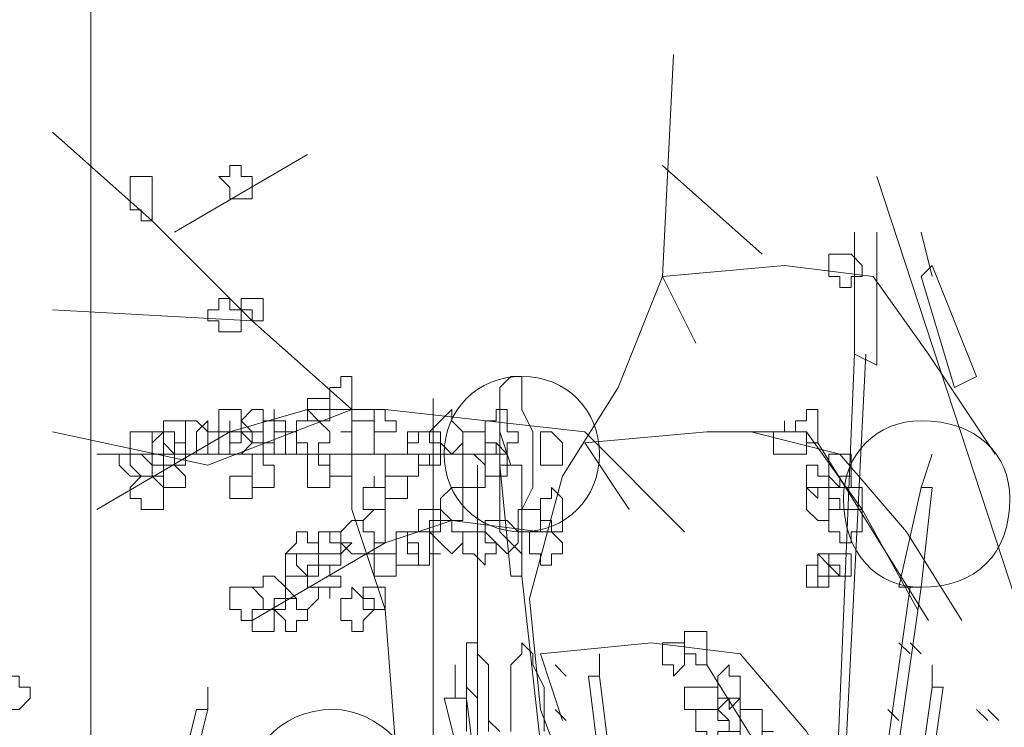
# Model space of a CAD drawing. Header units: millimetres. Extents: x 16698 to 93787, y -21104 to 39413.
# Tile 78 of 256: x 23669 to 23683, y 9762 to 9772. Entities that reach past the tile are written whole.
import ezdxf

# ---------------------------------------------------------------- set-up
doc = ezdxf.new("R2010")
doc.units = ezdxf.units.MM
doc.layers.add('_MODUS - zielen', color=66, linetype='Continuous', lineweight=9)
doc.layers.add('Hatch', color=4, linetype='Continuous', lineweight=5)

msp = doc.modelspace()

# ---------------------------------------------------------------- hatches: boundary and pattern name
at = {"layer": 'Hatch', "ltscale": 2, "true_color": 0xc7c7c7}
h = msp.add_hatch(dxfattribs=at)
h.set_pattern_fill('GRATE', color=9, scale=7, angle=90)
h.paths.add_polyline_path([(23182.90184, 9824.23322), (23670.94642, 9824.23322), (23670.94642, 9747.23322), (23182.90184, 9747.23322)])

# ---------------------------------------------------------------- linework, layer by layer
at = {"layer": '_MODUS - zielen', "transparency": 33554687}
for points in [[(23677.6637, 9758.42966), (23676.34, 9761.90439), (23676.17453, 9763.55903), (23676.67092, 9765.37913), (23677.49824, 9766.70283), (23678.16009, 9768.35747), (23678.32556, 9771.66674)], [(23674.18897, 9758.92605), (23674.18897, 9761.24254), (23674.02351, 9763.39357), (23673.52712, 9764.88274), (23673.52712, 9766.37191), (23672.03795, 9767.69562), (23670.54877, 9769.18479), (23669.0596, 9770.50849)], [(23672.86526, 9770.17757), (23670.8797, 9769.01932), (23670.8797, 9769.01932)], [(23679.64927, 9768.6884), (23678.16009, 9770.0121), (23678.16009, 9770.0121)], [(23681.35739, 9769.84664), (23688.63778, 9747.67454), (23688.63778, 9747.67454)], [(23681.35739, 9769.84664), (23688.63778, 9747.67454), (23688.63778, 9747.67454)], [(23681.02646, 9769.01932), (23681.02646, 9767.19922), (23681.02646, 9767.19922)], [(23681.35739, 9769.01932), (23681.35739, 9767.03376), (23681.02646, 9767.19922)], [(23682.01924, 9769.01932), (23682.1847, 9768.35747), (23682.1847, 9768.35747)], [(23678.65648, 9767.36469), (23678.16009, 9768.35747), (23679.98019, 9768.52293), (23681.3039, 9768.35747), (23682.13122, 9767.19922), (23683.124, 9765.71005)], [(23682.01924, 9768.35747), (23682.1847, 9768.52293), (23682.84656, 9766.8683), (23682.51563, 9766.70283)], [(23682.01924, 9768.35747), (23682.51563, 9766.70283), (23682.51563, 9766.70283)], [(23673.52712, 9766.37191), (23672.03795, 9767.69562), (23669.0596, 9767.86108)], [(23681.19192, 9767.19922), (23680.19914, 9747.50907), (23681.02646, 9767.19922)], [(23674.73885, 9766.53737), (23674.73885, 9747.50907), (23674.73885, 9747.50907)], [(23673.52712, 9766.37191), (23671.37609, 9765.54459), (23669.0596, 9766.04098)], [(23678.49102, 9764.55181), (23677.00185, 9766.04098), (23674.02351, 9766.37191), (23672.86526, 9766.37191), (23671.70702, 9766.04098), (23669.72146, 9764.88274)], [(23675.73163, 9766.04098), (23675.89709, 9765.54459), (23675.89709, 9765.54459)], [(23677.6637, 9764.88274), (23677.00185, 9765.87552), (23678.82195, 9766.04098), (23680.31112, 9766.04098), (23681.13844, 9764.88274), (23681.96575, 9763.39357)], [(23679.4838, 9766.04098), (23680.80751, 9765.71005), (23681.80029, 9764.55181), (23682.62761, 9763.2281)], [(23680.47658, 9765.87552), (23681.3039, 9764.55181), (23682.13122, 9763.2281)], [(23675.84361, 9765.71005), (23674.18897, 9765.71005), (23672.6998, 9765.71005), (23669.72146, 9765.71005)], [(23682.1847, 9765.71005), (23682.01924, 9765.21366), (23682.01924, 9765.21366)], [(23675.4007, 9765.54459), (23675.4007, 9747.50907), (23675.4007, 9747.50907)], [(23675.73163, 9765.54459), (23675.89709, 9763.88996), (23675.89709, 9763.88996)], [(23675.73163, 9765.54459), (23676.06256, 9765.54459), (23676.06256, 9763.88996), (23675.89709, 9763.88996)], [(23682.01924, 9765.21366), (23681.68831, 9763.72449), (23681.68831, 9763.72449)], [(23682.01924, 9765.21366), (23682.1847, 9765.21366), (23682.01924, 9763.72449), (23681.68831, 9763.72449)], [(23676.34, 9764.55181), (23675.01629, 9764.71727), (23674.02351, 9764.38635), (23672.03795, 9763.2281)], [(23676.06256, 9763.88996), (23677.88265, 9747.50907), (23677.88265, 9747.50907)], [(23676.06256, 9763.88996), (23677.88265, 9747.50907), (23677.88265, 9747.50907)], [(23681.85378, 9763.72449), (23679.53729, 9747.50907), (23679.53729, 9747.50907)], [(23682.01924, 9763.72449), (23679.70275, 9747.50907), (23679.70275, 9747.50907)], [(23675.56617, 9761.57347), (23675.56617, 9761.90439), (23675.56617, 9762.23532), (23675.56617, 9762.40078), (23675.56617, 9762.56625), (23675.4007, 9762.73171), (23675.4007, 9762.89717), (23675.23524, 9762.89717), (23675.23524, 9762.73171), (23675.23524, 9762.56625), (23675.23524, 9762.40078), (23675.23524, 9762.23532), (23675.23524, 9761.90439), (23675.23524, 9761.57347)], [(23676.39348, 9761.57347), (23676.39348, 9761.90439), (23676.39348, 9762.06986), (23676.39348, 9762.23532), (23676.22802, 9762.56625), (23676.22802, 9762.73171), (23676.22802, 9762.73171), (23676.06256, 9762.89717), (23676.06256, 9762.89717), (23676.06256, 9762.73171), (23676.06256, 9762.73171), (23675.89709, 9762.56625), (23675.89709, 9762.23532), (23675.89709, 9762.06986), (23675.89709, 9761.90439), (23675.89709, 9761.57347)], [(23676.67092, 9761.73893), (23676.34, 9762.73171), (23677.99463, 9762.89717), (23679.31834, 9762.73171), (23680.31112, 9761.57347), (23681.13844, 9760.0843)], [(23681.85378, 9762.73171), (23681.68831, 9762.89717), (23681.68831, 9762.89717)], [(23682.01924, 9762.73171), (23681.85378, 9762.89717), (23681.85378, 9762.89717)], [(23682.01924, 9762.73171), (23681.85378, 9762.89717), (23681.85378, 9762.89717)], [(23677.2208, 9762.73171), (23677.2208, 9762.40078), (23677.2208, 9762.40078)], [(23675.06978, 9762.56625), (23675.06978, 9762.06986), (23675.06978, 9762.06986)], [(23676.72441, 9762.40078), (23676.55895, 9762.56625), (23676.55895, 9762.56625)], [(23678.82195, 9762.56625), (23679.64927, 9761.24254), (23680.47658, 9760.0843)], [(23682.1847, 9762.56625), (23682.1847, 9762.23532), (23682.1847, 9762.23532)], [(23677.05534, 9762.40078), (23677.2208, 9761.07708), (23677.2208, 9761.07708)], [(23677.05534, 9762.40078), (23677.2208, 9762.40078), (23677.38626, 9761.07708), (23677.2208, 9761.07708)], [(23671.37609, 9762.23532), (23671.37609, 9761.90439), (23671.37609, 9761.90439)], [(23675.4007, 9762.06986), (23675.23524, 9762.23532), (23675.23524, 9762.23532)], [(23682.1847, 9762.23532), (23682.01924, 9761.07708), (23682.01924, 9761.07708)], [(23682.1847, 9762.23532), (23682.35017, 9762.23532), (23682.1847, 9761.07708), (23682.01924, 9761.07708)], [(23674.90431, 9762.06986), (23675.23524, 9760.74615), (23675.23524, 9760.74615)], [(23674.90431, 9762.06986), (23675.23524, 9762.06986), (23675.4007, 9760.74615), (23675.23524, 9760.74615)], [(23671.21063, 9761.90439), (23670.8797, 9760.58069), (23670.8797, 9760.58069)], [(23671.21063, 9761.90439), (23671.37609, 9761.90439), (23671.04517, 9760.58069), (23670.8797, 9760.58069)], [(23676.72441, 9761.73893), (23676.55895, 9761.90439), (23676.55895, 9761.90439)], [(23681.68831, 9761.73893), (23681.52285, 9761.90439), (23681.52285, 9761.90439)], [(23683.01202, 9761.73893), (23682.84656, 9761.90439), (23682.84656, 9761.90439)], [(23683.17748, 9761.73893), (23683.01202, 9761.90439), (23683.01202, 9761.90439)], [(23683.17748, 9761.73893), (23683.01202, 9761.90439), (23683.01202, 9761.90439)], [(23675.73163, 9761.57347), (23675.56617, 9761.73893), (23675.56617, 9761.73893)]]:
    msp.add_lwpolyline(points, dxfattribs=at)
for points in [[(23671.70702, 9770.0121), (23671.70702, 9769.84664), (23671.54156, 9769.84664), (23671.54156, 9769.84664), (23671.70702, 9769.68118), (23671.70702, 9769.51571), (23671.70702, 9769.51571), (23671.87248, 9769.51571), (23672.03795, 9769.51571), (23672.03795, 9769.68118), (23672.03795, 9769.84664), (23672.03795, 9769.84664), (23671.87248, 9769.84664), (23671.87248, 9770.0121)], [(23670.21785, 9769.84664), (23670.21785, 9769.68118), (23670.21785, 9769.51571), (23670.21785, 9769.51571), (23670.21785, 9769.51571), (23670.21785, 9769.35025), (23670.38331, 9769.35025), (23670.38331, 9769.18479), (23670.54877, 9769.18479), (23670.54877, 9769.35025), (23670.54877, 9769.51571), (23670.54877, 9769.51571), (23670.54877, 9769.68118), (23670.54877, 9769.68118), (23670.54877, 9769.84664), (23670.38331, 9769.84664)], [(23680.80751, 9768.6884), (23680.80751, 9768.6884), (23680.64205, 9768.6884), (23680.64205, 9768.52293), (23680.64205, 9768.35747), (23680.80751, 9768.35747), (23680.80751, 9768.35747), (23680.80751, 9768.35747), (23680.80751, 9768.19201), (23680.97297, 9768.19201), (23680.97297, 9768.35747), (23681.13844, 9768.35747), (23681.13844, 9768.35747), (23681.13844, 9768.52293), (23680.97297, 9768.6884), (23680.97297, 9768.6884)], [(23671.54156, 9768.02654), (23671.54156, 9767.86108), (23671.37609, 9767.86108), (23671.37609, 9767.86108), (23671.37609, 9767.69562), (23671.54156, 9767.69562), (23671.54156, 9767.53015), (23671.70702, 9767.53015), (23671.70702, 9767.53015), (23671.70702, 9767.53015), (23671.70702, 9767.53015), (23671.87248, 9767.53015), (23671.87248, 9767.69562), (23671.87248, 9767.86108), (23671.87248, 9767.86108), (23671.70702, 9767.86108), (23671.70702, 9768.02654), (23671.70702, 9768.02654)], [(23672.03795, 9768.02654), (23671.87248, 9768.02654), (23671.87248, 9768.02654), (23671.87248, 9767.86108), (23671.87248, 9767.86108), (23672.03795, 9767.86108), (23672.03795, 9767.69562), (23672.03795, 9767.69562), (23672.20341, 9767.69562), (23672.20341, 9767.86108), (23672.20341, 9767.86108), (23672.20341, 9768.02654), (23672.20341, 9768.02654)], [(23673.36165, 9766.70283), (23673.19619, 9766.70283), (23673.19619, 9766.53737), (23673.19619, 9766.53737), (23673.19619, 9766.37191), (23673.36165, 9766.37191), (23673.36165, 9766.37191), (23673.52712, 9766.37191), (23673.52712, 9766.37191), (23673.52712, 9766.37191), (23673.52712, 9766.53737), (23673.52712, 9766.53737), (23673.52712, 9766.70283), (23673.52712, 9766.70283), (23673.52712, 9766.8683), (23673.36165, 9766.8683)], [(23676.06256, 9766.8683), (23675.89709, 9766.8683), (23675.89709, 9766.8683), (23675.73163, 9766.70283), (23675.73163, 9766.53737), (23675.73163, 9766.37191), (23675.73163, 9766.04098), (23675.73163, 9765.87552), (23675.73163, 9765.71005), (23675.73163, 9765.37913), (23675.73163, 9765.21366), (23675.73163, 9764.88274), (23675.73163, 9764.71727), (23675.73163, 9764.55181), (23675.89709, 9764.38635), (23676.06256, 9764.22088), (23676.06256, 9764.38635), (23676.06256, 9764.55181), (23676.06256, 9764.71727), (23676.06256, 9764.88274), (23676.22802, 9765.21366), (23676.22802, 9765.37913), (23676.22802, 9765.71005), (23676.22802, 9765.87552), (23676.22802, 9766.04098), (23676.06256, 9766.37191), (23676.06256, 9766.53737), (23676.06256, 9766.70283)], [(23672.86526, 9766.53737), (23672.86526, 9766.53737), (23672.86526, 9766.53737), (23672.86526, 9766.37191), (23672.86526, 9766.37191), (23672.86526, 9766.37191), (23672.86526, 9766.20644), (23673.03073, 9766.20644), (23673.19619, 9766.20644), (23673.19619, 9766.20644), (23673.19619, 9766.37191), (23673.19619, 9766.37191), (23673.19619, 9766.53737), (23673.19619, 9766.53737), (23673.19619, 9766.53737), (23673.03073, 9766.53737)], [(23671.70702, 9766.37191), (23671.54156, 9766.37191), (23671.54156, 9766.20644), (23671.54156, 9766.04098), (23671.54156, 9766.04098), (23671.70702, 9766.04098), (23671.70702, 9765.87552), (23671.70702, 9765.87552), (23671.87248, 9765.87552), (23671.87248, 9766.04098), (23672.03795, 9766.04098), (23672.03795, 9766.04098), (23671.87248, 9766.20644), (23671.87248, 9766.37191)], [(23672.03795, 9766.37191), (23671.87248, 9766.20644), (23671.87248, 9766.04098), (23671.87248, 9766.04098), (23672.03795, 9766.04098), (23672.03795, 9765.87552), (23672.03795, 9765.87552), (23672.20341, 9765.87552), (23672.36887, 9765.87552), (23672.36887, 9766.04098), (23672.36887, 9766.04098), (23672.36887, 9766.20644), (23672.20341, 9766.20644), (23672.20341, 9766.37191)], [(23672.36887, 9766.20644), (23672.20341, 9766.20644), (23672.20341, 9766.04098), (23672.20341, 9766.04098), (23672.20341, 9765.87552), (23672.36887, 9765.87552), (23672.36887, 9765.71005), (23672.36887, 9765.71005), (23672.53434, 9765.71005), (23672.53434, 9765.87552), (23672.53434, 9765.87552), (23672.53434, 9766.04098), (23672.53434, 9766.04098), (23672.53434, 9766.20644), (23672.36887, 9766.20644), (23672.36887, 9766.37191)], [(23672.86526, 9766.37191), (23672.86526, 9766.20644), (23672.6998, 9766.20644), (23672.6998, 9766.04098), (23672.6998, 9766.04098), (23672.6998, 9765.87552), (23672.86526, 9765.87552), (23672.86526, 9765.71005), (23673.03073, 9765.71005), (23673.03073, 9765.87552), (23673.19619, 9765.87552), (23673.19619, 9766.04098), (23673.19619, 9766.04098), (23673.03073, 9766.20644)], [(23673.85804, 9766.37191), (23673.85804, 9766.37191), (23673.85804, 9766.20644), (23673.85804, 9766.04098), (23673.85804, 9766.04098), (23674.02351, 9766.04098), (23674.02351, 9766.04098), (23674.18897, 9766.04098), (23674.18897, 9766.20644), (23674.02351, 9766.20644), (23674.02351, 9766.37191), (23674.02351, 9766.37191)], [(23674.85082, 9766.20644), (23674.68536, 9766.04098), (23674.68536, 9766.04098), (23674.85082, 9766.04098), (23674.85082, 9765.87552), (23675.01629, 9765.71005), (23675.01629, 9765.71005), (23675.18175, 9765.87552), (23675.18175, 9766.04098), (23675.18175, 9766.04098), (23675.01629, 9766.20644), (23675.01629, 9766.20644), (23675.01629, 9766.37191)], [(23675.67814, 9766.20644), (23675.51268, 9766.20644), (23675.51268, 9766.04098), (23675.51268, 9766.04098), (23675.51268, 9765.87552), (23675.67814, 9765.87552), (23675.67814, 9765.71005), (23675.84361, 9765.71005), (23675.84361, 9765.71005), (23675.84361, 9765.87552), (23676.00907, 9765.87552), (23676.00907, 9766.04098), (23676.00907, 9766.04098), (23675.84361, 9766.04098), (23675.84361, 9766.20644), (23675.84361, 9766.20644), (23675.84361, 9766.37191), (23675.67814, 9766.37191)], [(23680.31112, 9766.37191), (23680.31112, 9766.20644), (23680.14566, 9766.20644), (23680.14566, 9766.04098), (23680.31112, 9766.04098), (23680.31112, 9766.04098), (23680.31112, 9765.87552), (23680.31112, 9765.87552), (23680.47658, 9765.87552), (23680.47658, 9765.87552), (23680.47658, 9766.04098), (23680.47658, 9766.04098), (23680.47658, 9766.20644), (23680.47658, 9766.37191)], [(23670.8797, 9766.20644), (23670.71424, 9766.20644), (23670.71424, 9766.04098), (23670.71424, 9766.04098), (23670.71424, 9765.87552), (23670.8797, 9765.71005), (23670.8797, 9765.71005), (23671.04517, 9765.71005), (23671.04517, 9765.87552), (23671.04517, 9766.04098), (23671.04517, 9766.04098), (23671.04517, 9766.20644)], [(23671.21063, 9766.20644), (23671.04517, 9766.20644), (23671.04517, 9766.04098), (23671.04517, 9766.04098), (23671.04517, 9765.87552), (23671.04517, 9765.71005), (23671.21063, 9765.71005), (23671.21063, 9765.71005), (23671.37609, 9765.71005), (23671.37609, 9765.87552), (23671.37609, 9766.04098), (23671.37609, 9766.04098)], [(23671.21063, 9766.04098), (23671.21063, 9766.04098), (23671.21063, 9766.04098), (23671.21063, 9765.87552), (23671.21063, 9765.87552), (23671.21063, 9765.71005), (23671.37609, 9765.71005), (23671.37609, 9765.71005), (23671.54156, 9765.71005), (23671.54156, 9765.71005), (23671.54156, 9765.87552), (23671.54156, 9766.04098), (23671.54156, 9766.04098), (23671.37609, 9766.04098), (23671.37609, 9766.04098), (23671.37609, 9766.20644)], [(23671.70702, 9766.04098), (23671.54156, 9766.04098), (23671.54156, 9766.04098), (23671.54156, 9765.87552), (23671.54156, 9765.71005), (23671.70702, 9765.71005), (23671.70702, 9765.71005), (23671.70702, 9765.71005), (23671.87248, 9765.71005), (23671.87248, 9765.71005), (23672.03795, 9765.87552), (23671.87248, 9766.04098), (23671.87248, 9766.04098), (23671.70702, 9766.04098), (23671.70702, 9766.20644)], [(23673.52712, 9766.20644), (23673.52712, 9766.04098), (23673.36165, 9766.04098), (23673.36165, 9766.04098), (23673.52712, 9766.04098), (23673.52712, 9765.87552), (23673.52712, 9765.71005), (23673.52712, 9765.71005), (23673.69258, 9765.71005), (23673.85804, 9765.71005), (23673.85804, 9765.87552), (23673.85804, 9766.04098), (23673.85804, 9766.04098), (23673.85804, 9766.20644), (23673.69258, 9766.20644)], [(23679.98019, 9766.04098), (23679.81473, 9766.04098), (23679.81473, 9766.04098), (23679.81473, 9765.87552), (23679.81473, 9765.71005), (23679.98019, 9765.71005), (23679.98019, 9765.71005), (23679.98019, 9765.71005), (23680.14566, 9765.71005), (23680.14566, 9765.71005), (23680.31112, 9765.71005), (23680.31112, 9765.87552), (23680.31112, 9766.04098), (23680.14566, 9766.04098), (23679.98019, 9766.04098), (23679.98019, 9766.20644), (23679.98019, 9766.20644)], [(23670.38331, 9766.04098), (23670.38331, 9766.04098), (23670.21785, 9766.04098), (23670.21785, 9765.87552), (23670.21785, 9765.71005), (23670.38331, 9765.71005), (23670.54877, 9765.54459), (23670.54877, 9765.54459), (23670.54877, 9765.71005), (23670.71424, 9765.71005), (23670.71424, 9765.71005), (23670.71424, 9765.87552), (23670.71424, 9766.04098), (23670.54877, 9766.04098), (23670.54877, 9766.04098)], [(23670.54877, 9766.04098), (23670.54877, 9766.04098), (23670.54877, 9765.87552), (23670.54877, 9765.71005), (23670.54877, 9765.71005), (23670.54877, 9765.54459), (23670.54877, 9765.54459), (23670.71424, 9765.54459), (23670.8797, 9765.54459), (23670.8797, 9765.71005), (23670.8797, 9765.71005), (23670.8797, 9765.71005), (23670.8797, 9765.71005), (23670.8797, 9765.87552), (23670.8797, 9766.04098), (23670.71424, 9766.04098)], [(23670.71424, 9766.04098), (23670.54877, 9765.87552), (23670.54877, 9765.71005), (23670.54877, 9765.71005), (23670.71424, 9765.71005), (23670.71424, 9765.54459), (23670.8797, 9765.54459), (23670.8797, 9765.54459), (23671.04517, 9765.54459), (23671.04517, 9765.71005), (23671.04517, 9765.71005), (23671.04517, 9765.87552), (23670.8797, 9765.87552), (23670.8797, 9766.04098), (23670.8797, 9766.04098)], [(23671.87248, 9766.04098), (23671.87248, 9766.04098), (23671.70702, 9766.04098), (23671.70702, 9765.87552), (23671.70702, 9765.71005), (23671.87248, 9765.71005), (23671.87248, 9765.71005), (23672.03795, 9765.71005), (23672.03795, 9765.54459), (23672.03795, 9765.54459), (23672.03795, 9765.71005), (23672.20341, 9765.71005), (23672.20341, 9765.71005), (23672.20341, 9765.87552), (23672.20341, 9766.04098), (23672.03795, 9766.04098), (23672.03795, 9766.04098), (23672.03795, 9766.04098)], [(23672.53434, 9766.04098), (23672.36887, 9766.04098), (23672.36887, 9766.04098), (23672.36887, 9765.87552), (23672.36887, 9765.71005), (23672.36887, 9765.71005), (23672.53434, 9765.71005), (23672.53434, 9765.71005), (23672.6998, 9765.71005), (23672.6998, 9765.71005), (23672.6998, 9765.87552), (23672.6998, 9766.04098)], [(23674.5199, 9766.04098), (23674.5199, 9765.87552), (23674.35443, 9765.87552), (23674.35443, 9765.71005), (23674.5199, 9765.71005), (23674.5199, 9765.54459), (23674.68536, 9765.54459), (23674.68536, 9765.54459), (23674.85082, 9765.54459), (23674.85082, 9765.71005), (23674.85082, 9765.71005), (23674.85082, 9765.87552), (23674.68536, 9765.87552), (23674.68536, 9766.04098), (23674.68536, 9766.04098)], [(23674.5199, 9766.04098), (23674.35443, 9766.04098), (23674.35443, 9765.87552), (23674.35443, 9765.71005), (23674.5199, 9765.71005), (23674.68536, 9765.71005), (23674.68536, 9765.54459), (23674.68536, 9765.71005), (23674.85082, 9765.71005), (23674.85082, 9765.71005), (23674.85082, 9765.87552), (23674.68536, 9765.87552), (23674.68536, 9766.04098), (23674.68536, 9766.04098)], [(23675.34722, 9766.04098), (23675.18175, 9766.04098), (23675.18175, 9766.04098), (23675.18175, 9765.87552), (23675.18175, 9765.71005), (23675.18175, 9765.71005), (23675.34722, 9765.71005), (23675.51268, 9765.54459), (23675.51268, 9765.71005), (23675.51268, 9765.71005), (23675.51268, 9765.71005), (23675.51268, 9765.87552), (23675.51268, 9766.04098), (23675.51268, 9766.04098), (23675.51268, 9766.04098)], [(23676.50546, 9766.04098), (23676.34, 9766.04098), (23676.34, 9765.87552), (23676.34, 9765.71005), (23676.34, 9765.71005), (23676.34, 9765.54459), (23676.50546, 9765.54459), (23676.50546, 9765.54459), (23676.67092, 9765.54459), (23676.67092, 9765.71005), (23676.67092, 9765.71005), (23676.67092, 9765.87552)], [(23675.51268, 9765.87552), (23675.51268, 9765.71005), (23675.51268, 9765.71005), (23675.51268, 9765.71005), (23675.51268, 9765.54459), (23675.51268, 9765.37913), (23675.51268, 9765.37913), (23675.67814, 9765.37913), (23675.84361, 9765.37913), (23675.84361, 9765.37913), (23675.84361, 9765.37913), (23675.84361, 9765.54459), (23675.84361, 9765.71005), (23675.84361, 9765.71005), (23675.67814, 9765.87552)], [(23670.21785, 9765.71005), (23670.21785, 9765.71005), (23670.05238, 9765.71005), (23670.05238, 9765.54459), (23670.21785, 9765.37913), (23670.21785, 9765.37913), (23670.21785, 9765.37913), (23670.38331, 9765.37913), (23670.54877, 9765.37913), (23670.54877, 9765.37913), (23670.54877, 9765.54459), (23670.54877, 9765.71005), (23670.38331, 9765.71005)], [(23670.38331, 9765.71005), (23670.38331, 9765.71005), (23670.21785, 9765.71005), (23670.21785, 9765.54459), (23670.38331, 9765.37913), (23670.38331, 9765.37913), (23670.54877, 9765.37913), (23670.54877, 9765.37913), (23670.71424, 9765.37913), (23670.71424, 9765.37913), (23670.71424, 9765.54459), (23670.71424, 9765.71005), (23670.54877, 9765.71005), (23670.54877, 9765.71005)], [(23672.03795, 9765.71005), (23672.03795, 9765.54459), (23672.03795, 9765.54459), (23672.03795, 9765.37913), (23672.03795, 9765.37913), (23672.03795, 9765.21366), (23672.03795, 9765.21366), (23672.20341, 9765.21366), (23672.36887, 9765.21366), (23672.36887, 9765.21366), (23672.36887, 9765.21366), (23672.36887, 9765.37913), (23672.36887, 9765.37913), (23672.36887, 9765.54459), (23672.20341, 9765.54459), (23672.20341, 9765.71005)], [(23672.86526, 9765.54459), (23672.86526, 9765.54459), (23672.86526, 9765.37913), (23672.86526, 9765.37913), (23672.86526, 9765.21366), (23672.86526, 9765.21366), (23672.86526, 9765.21366), (23673.03073, 9765.21366), (23673.19619, 9765.21366), (23673.19619, 9765.21366), (23673.19619, 9765.37913), (23673.19619, 9765.37913), (23673.19619, 9765.54459), (23673.03073, 9765.54459), (23673.03073, 9765.71005), (23672.86526, 9765.71005)], [(23673.19619, 9765.71005), (23673.19619, 9765.71005), (23673.19619, 9765.71005), (23673.19619, 9765.54459), (23673.19619, 9765.37913), (23673.19619, 9765.37913), (23673.19619, 9765.37913), (23673.36165, 9765.37913), (23673.52712, 9765.37913), (23673.52712, 9765.37913), (23673.52712, 9765.54459), (23673.52712, 9765.71005), (23673.52712, 9765.71005), (23673.52712, 9765.71005), (23673.36165, 9765.71005)], [(23674.18897, 9765.71005), (23674.02351, 9765.71005), (23674.02351, 9765.71005), (23674.02351, 9765.54459), (23674.02351, 9765.37913), (23674.18897, 9765.37913), (23674.18897, 9765.37913), (23674.35443, 9765.37913), (23674.35443, 9765.37913), (23674.35443, 9765.37913), (23674.5199, 9765.37913), (23674.5199, 9765.54459), (23674.5199, 9765.71005), (23674.35443, 9765.71005), (23674.35443, 9765.71005), (23674.35443, 9765.71005)], [(23675.18175, 9765.71005), (23675.18175, 9765.71005), (23675.18175, 9765.54459), (23675.18175, 9765.37913), (23675.18175, 9765.37913), (23675.18175, 9765.21366), (23675.18175, 9765.21366), (23675.34722, 9765.21366), (23675.51268, 9765.21366), (23675.51268, 9765.37913), (23675.51268, 9765.37913), (23675.51268, 9765.54459), (23675.34722, 9765.71005)], [(23680.80751, 9765.71005), (23680.64205, 9765.71005), (23680.64205, 9765.54459), (23680.64205, 9765.37913), (23680.64205, 9765.37913), (23680.80751, 9765.21366), (23680.80751, 9765.21366), (23680.97297, 9765.21366), (23680.97297, 9765.37913), (23680.97297, 9765.37913), (23680.97297, 9765.54459), (23680.97297, 9765.71005)], [(23670.8797, 9765.54459), (23670.71424, 9765.54459), (23670.71424, 9765.37913), (23670.71424, 9765.37913), (23670.71424, 9765.21366), (23670.71424, 9765.21366), (23670.8797, 9765.21366), (23670.8797, 9765.21366), (23671.04517, 9765.21366), (23671.04517, 9765.21366), (23671.04517, 9765.37913), (23671.04517, 9765.37913)], [(23680.31112, 9765.54459), (23680.31112, 9765.37913), (23680.31112, 9765.37913), (23680.31112, 9765.37913), (23680.31112, 9765.21366), (23680.31112, 9765.21366), (23680.47658, 9765.0482), (23680.47658, 9765.0482), (23680.47658, 9765.21366), (23680.64205, 9765.21366), (23680.64205, 9765.21366), (23680.64205, 9765.37913), (23680.47658, 9765.37913), (23680.47658, 9765.54459), (23680.47658, 9765.54459)], [(23670.38331, 9765.37913), (23670.21785, 9765.21366), (23670.21785, 9765.21366), (23670.21785, 9765.0482), (23670.38331, 9765.0482), (23670.38331, 9764.88274), (23670.54877, 9764.88274), (23670.54877, 9764.88274), (23670.71424, 9764.88274), (23670.71424, 9765.0482), (23670.71424, 9765.21366), (23670.71424, 9765.21366), (23670.54877, 9765.37913), (23670.54877, 9765.37913)], [(23671.70702, 9765.37913), (23671.70702, 9765.37913), (23671.70702, 9765.37913), (23671.70702, 9765.21366), (23671.70702, 9765.21366), (23671.70702, 9765.0482), (23671.70702, 9765.0482), (23671.87248, 9765.0482), (23672.03795, 9765.0482), (23672.03795, 9765.21366), (23672.03795, 9765.21366), (23672.03795, 9765.37913), (23671.87248, 9765.37913)], [(23673.85804, 9765.21366), (23673.69258, 9765.21366), (23673.69258, 9765.21366), (23673.69258, 9765.0482), (23673.69258, 9764.88274), (23673.85804, 9764.88274), (23673.85804, 9764.88274), (23673.85804, 9764.88274), (23674.02351, 9764.88274), (23674.02351, 9764.88274), (23674.02351, 9765.0482), (23674.02351, 9765.21366), (23674.02351, 9765.21366), (23673.85804, 9765.21366), (23673.85804, 9765.37913), (23673.85804, 9765.37913)], [(23674.02351, 9765.37913), (23674.02351, 9765.37913), (23674.02351, 9765.21366), (23674.02351, 9765.21366), (23674.02351, 9765.21366), (23674.02351, 9765.0482), (23674.18897, 9765.0482), (23674.35443, 9765.0482), (23674.35443, 9765.21366), (23674.35443, 9765.21366), (23674.35443, 9765.37913), (23674.35443, 9765.37913), (23674.35443, 9765.37913), (23674.18897, 9765.37913)], [(23680.80751, 9765.37913), (23680.80751, 9765.21366), (23680.64205, 9765.21366), (23680.64205, 9765.21366), (23680.64205, 9765.0482), (23680.80751, 9765.0482), (23680.80751, 9764.88274), (23680.80751, 9764.88274), (23680.97297, 9764.88274), (23681.13844, 9764.88274), (23681.13844, 9765.0482), (23681.13844, 9765.21366), (23681.13844, 9765.21366), (23680.97297, 9765.21366), (23680.97297, 9765.37913)], [(23675.01629, 9765.21366), (23674.85082, 9765.0482), (23674.85082, 9764.88274), (23674.85082, 9764.88274), (23675.01629, 9764.71727), (23675.01629, 9764.71727), (23675.18175, 9764.71727), (23675.18175, 9764.71727), (23675.18175, 9764.88274), (23675.18175, 9764.88274), (23675.18175, 9765.0482), (23675.18175, 9765.21366)], [(23676.50546, 9765.21366), (23676.50546, 9765.0482), (23676.34, 9765.0482), (23676.34, 9764.88274), (23676.34, 9764.88274), (23676.34, 9764.71727), (23676.50546, 9764.71727), (23676.50546, 9764.55181), (23676.67092, 9764.55181), (23676.67092, 9764.71727), (23676.67092, 9764.71727), (23676.67092, 9764.88274), (23676.67092, 9764.88274), (23676.67092, 9765.0482)], [(23680.47658, 9765.21366), (23680.31112, 9765.21366), (23680.31112, 9765.0482), (23680.31112, 9764.88274), (23680.31112, 9764.88274), (23680.47658, 9764.71727), (23680.47658, 9764.71727), (23680.64205, 9764.71727), (23680.64205, 9764.88274), (23680.80751, 9764.88274), (23680.64205, 9764.88274), (23680.64205, 9765.0482), (23680.64205, 9765.21366)], [(23673.85804, 9764.88274), (23673.85804, 9764.88274), (23673.69258, 9764.71727), (23673.69258, 9764.55181), (23673.85804, 9764.55181), (23673.85804, 9764.55181), (23673.85804, 9764.38635), (23674.02351, 9764.38635), (23674.02351, 9764.55181), (23674.02351, 9764.55181), (23674.02351, 9764.55181), (23674.02351, 9764.71727), (23674.02351, 9764.88274), (23674.02351, 9764.88274)], [(23674.68536, 9764.88274), (23674.5199, 9764.88274), (23674.5199, 9764.88274), (23674.5199, 9764.71727), (23674.5199, 9764.55181), (23674.68536, 9764.55181), (23674.68536, 9764.55181), (23674.85082, 9764.55181), (23674.85082, 9764.55181), (23674.85082, 9764.71727), (23674.85082, 9764.88274), (23674.85082, 9764.88274)], [(23676.17453, 9764.88274), (23676.00907, 9764.88274), (23676.00907, 9764.88274), (23676.00907, 9764.71727), (23676.00907, 9764.55181), (23676.00907, 9764.55181), (23676.17453, 9764.55181), (23676.17453, 9764.55181), (23676.34, 9764.55181), (23676.34, 9764.55181), (23676.34, 9764.71727), (23676.34, 9764.88274)], [(23680.80751, 9764.88274), (23680.80751, 9764.88274), (23680.64205, 9764.88274), (23680.64205, 9764.71727), (23680.64205, 9764.55181), (23680.80751, 9764.55181), (23680.80751, 9764.55181), (23680.80751, 9764.55181), (23680.80751, 9764.38635), (23680.97297, 9764.38635), (23680.97297, 9764.55181), (23681.13844, 9764.55181), (23681.13844, 9764.55181), (23681.13844, 9764.71727), (23681.13844, 9764.88274), (23680.97297, 9764.88274), (23680.97297, 9764.88274)], [(23673.52712, 9764.71727), (23673.36165, 9764.55181), (23673.36165, 9764.55181), (23673.36165, 9764.38635), (23673.52712, 9764.22088), (23673.52712, 9764.22088), (23673.69258, 9764.22088), (23673.85804, 9764.22088), (23673.85804, 9764.38635), (23673.85804, 9764.55181), (23673.85804, 9764.55181), (23673.69258, 9764.55181), (23673.69258, 9764.71727)], [(23674.85082, 9764.71727), (23674.68536, 9764.71727), (23674.68536, 9764.55181), (23674.68536, 9764.55181), (23674.85082, 9764.38635), (23675.01629, 9764.22088), (23675.01629, 9764.22088), (23675.18175, 9764.38635), (23675.18175, 9764.55181), (23675.18175, 9764.55181), (23675.01629, 9764.55181), (23675.01629, 9764.71727), (23675.01629, 9764.71727)], [(23675.67814, 9764.71727), (23675.51268, 9764.71727), (23675.51268, 9764.55181), (23675.51268, 9764.55181), (23675.67814, 9764.38635), (23675.84361, 9764.22088), (23675.84361, 9764.22088), (23676.00907, 9764.38635), (23676.00907, 9764.55181), (23676.00907, 9764.55181), (23675.84361, 9764.71727), (23675.84361, 9764.71727)], [(23672.6998, 9764.55181), (23672.6998, 9764.38635), (23672.53434, 9764.22088), (23672.53434, 9764.22088), (23672.6998, 9764.22088), (23672.6998, 9764.05542), (23672.86526, 9763.88996), (23672.86526, 9763.88996), (23672.86526, 9764.05542), (23673.03073, 9764.05542), (23673.03073, 9764.22088), (23673.03073, 9764.22088), (23673.03073, 9764.38635), (23672.86526, 9764.38635), (23672.86526, 9764.55181)], [(23673.19619, 9764.55181), (23673.03073, 9764.55181), (23673.03073, 9764.55181), (23673.03073, 9764.38635), (23673.03073, 9764.22088), (23673.19619, 9764.22088), (23673.19619, 9764.22088), (23673.36165, 9764.22088), (23673.36165, 9764.22088), (23673.52712, 9764.38635), (23673.36165, 9764.38635), (23673.36165, 9764.55181), (23673.36165, 9764.55181)], [(23673.19619, 9764.55181), (23673.03073, 9764.55181), (23673.03073, 9764.38635), (23673.03073, 9764.22088), (23673.03073, 9764.22088), (23673.03073, 9764.05542), (23673.19619, 9764.05542), (23673.19619, 9763.88996), (23673.19619, 9764.05542), (23673.36165, 9764.05542), (23673.36165, 9764.22088), (23673.36165, 9764.22088), (23673.36165, 9764.38635), (23673.19619, 9764.38635)], [(23674.35443, 9764.55181), (23674.18897, 9764.55181), (23674.18897, 9764.38635), (23674.18897, 9764.22088), (23674.18897, 9764.22088), (23674.18897, 9764.05542), (23674.35443, 9764.05542), (23674.35443, 9764.05542), (23674.5199, 9764.05542), (23674.5199, 9764.22088), (23674.5199, 9764.22088), (23674.5199, 9764.38635), (23674.35443, 9764.38635)], [(23674.5199, 9764.55181), (23674.35443, 9764.55181), (23674.35443, 9764.55181), (23674.35443, 9764.38635), (23674.35443, 9764.22088), (23674.35443, 9764.22088), (23674.5199, 9764.22088), (23674.5199, 9764.05542), (23674.68536, 9764.05542), (23674.68536, 9764.22088), (23674.68536, 9764.22088), (23674.85082, 9764.22088), (23674.68536, 9764.22088), (23674.68536, 9764.38635), (23674.68536, 9764.55181), (23674.68536, 9764.55181), (23674.68536, 9764.55181)], [(23675.34722, 9764.55181), (23675.18175, 9764.55181), (23675.18175, 9764.38635), (23675.18175, 9764.22088), (23675.34722, 9764.22088), (23675.51268, 9764.05542), (23675.51268, 9764.22088), (23675.67814, 9764.22088), (23675.67814, 9764.38635), (23675.51268, 9764.38635), (23675.51268, 9764.55181), (23675.51268, 9764.55181)], [(23676.34, 9764.55181), (23676.34, 9764.55181), (23676.17453, 9764.55181), (23676.17453, 9764.38635), (23676.17453, 9764.22088), (23676.17453, 9764.22088), (23676.34, 9764.22088), (23676.34, 9764.05542), (23676.50546, 9764.05542), (23676.50546, 9764.05542), (23676.50546, 9764.22088), (23676.67092, 9764.22088), (23676.67092, 9764.22088), (23676.67092, 9764.38635), (23676.50546, 9764.55181), (23676.50546, 9764.55181), (23676.50546, 9764.55181)], [(23672.6998, 9764.22088), (23672.53434, 9764.22088), (23672.53434, 9764.05542), (23672.53434, 9763.88996), (23672.6998, 9763.88996), (23672.6998, 9763.88996), (23672.86526, 9763.88996), (23672.86526, 9763.88996), (23673.03073, 9763.88996), (23673.03073, 9763.88996), (23673.03073, 9764.05542), (23673.03073, 9764.22088), (23672.86526, 9764.22088), (23672.86526, 9764.22088), (23672.86526, 9764.22088)], [(23673.85804, 9764.22088), (23673.85804, 9764.22088), (23673.85804, 9764.05542), (23673.85804, 9763.88996), (23673.85804, 9763.88996), (23673.85804, 9763.88996), (23674.02351, 9763.88996), (23674.02351, 9763.88996), (23674.18897, 9763.88996), (23674.18897, 9763.88996), (23674.18897, 9764.05542), (23674.18897, 9764.22088), (23674.02351, 9764.22088), (23674.02351, 9764.22088), (23674.02351, 9764.22088)], [(23680.47658, 9764.22088), (23680.47658, 9764.05542), (23680.47658, 9763.88996), (23680.47658, 9763.88996), (23680.47658, 9763.88996), (23680.47658, 9763.72449), (23680.64205, 9763.72449), (23680.64205, 9763.88996), (23680.80751, 9763.88996), (23680.64205, 9763.88996), (23680.64205, 9764.05542)], [(23680.47658, 9764.22088), (23680.47658, 9764.05542), (23680.47658, 9764.05542), (23680.47658, 9763.88996), (23680.47658, 9763.88996), (23680.64205, 9763.88996), (23680.80751, 9763.88996), (23680.80751, 9763.88996), (23680.80751, 9764.05542), (23680.64205, 9764.05542), (23680.64205, 9764.22088)], [(23680.80751, 9764.22088), (23680.80751, 9764.22088), (23680.64205, 9764.22088), (23680.64205, 9764.05542), (23680.80751, 9763.88996), (23680.80751, 9763.88996), (23680.97297, 9763.88996), (23680.97297, 9764.05542), (23680.97297, 9764.22088)], [(23673.03073, 9764.05542), (23673.03073, 9763.88996), (23672.86526, 9763.88996), (23672.86526, 9763.88996), (23672.86526, 9763.72449), (23673.03073, 9763.72449), (23673.03073, 9763.72449), (23673.19619, 9763.72449), (23673.19619, 9763.55903), (23673.19619, 9763.72449), (23673.36165, 9763.72449), (23673.36165, 9763.72449), (23673.36165, 9763.88996), (23673.36165, 9763.88996), (23673.19619, 9763.88996), (23673.19619, 9764.05542), (23673.19619, 9764.05542)], [(23680.31112, 9764.05542), (23680.31112, 9763.88996), (23680.31112, 9763.88996), (23680.31112, 9763.72449), (23680.31112, 9763.72449), (23680.47658, 9763.72449), (23680.47658, 9763.88996), (23680.47658, 9763.88996), (23680.47658, 9763.88996), (23680.47658, 9764.05542)], [(23672.20341, 9763.88996), (23672.20341, 9763.72449), (23672.03795, 9763.72449), (23672.03795, 9763.72449), (23672.20341, 9763.55903), (23672.20341, 9763.39357), (23672.36887, 9763.39357), (23672.36887, 9763.39357), (23672.53434, 9763.39357), (23672.53434, 9763.55903), (23672.53434, 9763.72449), (23672.53434, 9763.72449), (23672.36887, 9763.88996), (23672.36887, 9763.88996)], [(23672.6998, 9763.88996), (23672.53434, 9763.88996), (23672.53434, 9763.72449), (23672.53434, 9763.72449), (23672.53434, 9763.55903), (23672.6998, 9763.55903), (23672.6998, 9763.39357), (23672.86526, 9763.39357), (23672.86526, 9763.39357), (23673.03073, 9763.55903), (23673.03073, 9763.72449), (23673.03073, 9763.72449), (23672.86526, 9763.72449), (23672.86526, 9763.88996), (23672.86526, 9763.88996)], [(23671.87248, 9763.72449), (23671.87248, 9763.72449), (23671.70702, 9763.72449), (23671.70702, 9763.55903), (23671.70702, 9763.39357), (23671.70702, 9763.39357), (23671.87248, 9763.39357), (23671.87248, 9763.2281), (23672.03795, 9763.2281), (23672.03795, 9763.2281), (23672.03795, 9763.39357), (23672.20341, 9763.39357), (23672.20341, 9763.39357), (23672.20341, 9763.55903), (23672.03795, 9763.72449), (23672.03795, 9763.72449), (23672.03795, 9763.72449)], [(23672.53434, 9763.55903), (23672.36887, 9763.55903), (23672.36887, 9763.39357), (23672.36887, 9763.39357), (23672.53434, 9763.2281), (23672.53434, 9763.06264), (23672.53434, 9763.06264), (23672.6998, 9763.06264), (23672.6998, 9763.2281), (23672.86526, 9763.2281), (23672.86526, 9763.39357), (23672.86526, 9763.39357), (23672.6998, 9763.39357), (23672.6998, 9763.55903), (23672.53434, 9763.72449), (23672.53434, 9763.72449)], [(23673.52712, 9763.72449), (23673.52712, 9763.55903), (23673.36165, 9763.55903), (23673.36165, 9763.39357), (23673.36165, 9763.39357), (23673.36165, 9763.2281), (23673.52712, 9763.2281), (23673.52712, 9763.06264), (23673.69258, 9763.06264), (23673.69258, 9763.2281), (23673.85804, 9763.39357), (23673.85804, 9763.39357), (23673.69258, 9763.39357), (23673.69258, 9763.55903)], [(23673.85804, 9763.72449), (23673.69258, 9763.72449), (23673.69258, 9763.72449), (23673.69258, 9763.55903), (23673.85804, 9763.55903), (23673.85804, 9763.39357), (23673.85804, 9763.39357), (23673.85804, 9763.39357), (23674.02351, 9763.39357), (23674.02351, 9763.39357), (23674.02351, 9763.55903), (23674.02351, 9763.72449), (23674.02351, 9763.72449)], [(23672.20341, 9763.39357), (23672.03795, 9763.39357), (23672.03795, 9763.39357), (23672.03795, 9763.2281), (23672.03795, 9763.06264), (23672.03795, 9763.06264), (23672.20341, 9763.06264), (23672.36887, 9763.06264), (23672.36887, 9763.06264), (23672.36887, 9763.06264), (23672.36887, 9763.2281), (23672.36887, 9763.39357), (23672.36887, 9763.39357), (23672.36887, 9763.39357)], [(23678.65648, 9763.06264), (23678.49102, 9763.06264), (23678.49102, 9762.89717), (23678.49102, 9762.73171), (23678.49102, 9762.73171), (23678.65648, 9762.73171), (23678.65648, 9762.56625), (23678.82195, 9762.56625), (23678.82195, 9762.56625), (23678.82195, 9762.73171), (23678.82195, 9762.73171), (23678.82195, 9762.89717), (23678.82195, 9763.06264), (23678.82195, 9763.06264)], [(23678.16009, 9762.89717), (23678.16009, 9762.73171), (23678.16009, 9762.73171), (23678.16009, 9762.73171), (23678.16009, 9762.56625), (23678.16009, 9762.56625), (23678.16009, 9762.56625), (23678.32556, 9762.56625), (23678.32556, 9762.40078), (23678.49102, 9762.56625), (23678.49102, 9762.56625), (23678.49102, 9762.56625), (23678.49102, 9762.73171), (23678.49102, 9762.73171), (23678.49102, 9762.89717), (23678.32556, 9762.89717)], [(23679.15287, 9762.56625), (23678.98741, 9762.40078), (23678.98741, 9762.23532), (23678.98741, 9762.23532), (23678.98741, 9762.06986), (23679.15287, 9762.06986), (23679.15287, 9761.90439), (23679.15287, 9761.90439), (23679.31834, 9762.06986), (23679.31834, 9762.23532), (23679.31834, 9762.23532), (23679.31834, 9762.40078), (23679.15287, 9762.40078)], [(23668.39775, 9762.40078), (23668.23229, 9762.40078), (23668.23229, 9762.23532), (23668.23229, 9762.23532), (23668.23229, 9762.06986), (23668.39775, 9762.06986), (23668.39775, 9761.90439), (23668.56321, 9761.90439), (23668.56321, 9761.90439), (23668.72868, 9762.06986), (23668.72868, 9762.23532), (23668.72868, 9762.23532), (23668.56321, 9762.23532), (23668.56321, 9762.40078), (23668.56321, 9762.40078)], [(23678.65648, 9762.23532), (23678.49102, 9762.23532), (23678.49102, 9762.06986), (23678.49102, 9761.90439), (23678.65648, 9761.90439), (23678.65648, 9761.90439), (23678.82195, 9761.90439), (23678.82195, 9761.90439), (23678.98741, 9761.90439), (23678.98741, 9761.90439), (23678.98741, 9762.06986), (23678.98741, 9762.23532), (23678.82195, 9762.23532), (23678.82195, 9762.23532), (23678.82195, 9762.23532)], [(23679.15287, 9762.06986), (23678.98741, 9761.90439), (23678.98741, 9761.90439), (23679.15287, 9761.73893), (23679.15287, 9761.57347), (23679.15287, 9761.57347), (23679.31834, 9761.57347), (23679.31834, 9761.57347), (23679.31834, 9761.73893), (23679.31834, 9761.90439), (23679.31834, 9761.90439), (23679.31834, 9762.06986)], [(23678.82195, 9761.90439), (23678.82195, 9761.90439), (23678.65648, 9761.90439), (23678.65648, 9761.73893), (23678.65648, 9761.57347), (23678.65648, 9761.57347), (23678.82195, 9761.57347), (23678.82195, 9761.408), (23678.82195, 9761.408), (23678.98741, 9761.408), (23678.98741, 9761.57347), (23679.15287, 9761.57347), (23679.15287, 9761.57347), (23679.15287, 9761.73893), (23678.98741, 9761.73893), (23678.98741, 9761.90439)], [(23679.4838, 9761.90439), (23679.31834, 9761.90439), (23679.31834, 9761.73893), (23679.31834, 9761.57347), (23679.31834, 9761.57347), (23679.31834, 9761.408), (23679.4838, 9761.408), (23679.4838, 9761.24254), (23679.64927, 9761.24254), (23679.64927, 9761.408), (23679.64927, 9761.57347), (23679.81473, 9761.57347), (23679.64927, 9761.57347), (23679.64927, 9761.73893), (23679.64927, 9761.90439)]]:
    msp.add_lwpolyline(points, close=True, dxfattribs=at)
for points in [[(23677.2208, 9765.71005), (23677.2208, 9766.37191), (23676.72441, 9766.8683), (23676.06256, 9766.8683), (23676.06256, 9766.8683), (23675.4007, 9766.8683), (23674.90431, 9766.37191), (23674.90431, 9765.71005), (23674.90431, 9765.71005), (23674.90431, 9765.0482), (23675.4007, 9764.55181), (23676.06256, 9764.55181), (23676.06256, 9764.55181), (23676.72441, 9764.55181), (23677.2208, 9765.0482), (23677.2208, 9765.71005)], [(23683.34295, 9765.0482), (23683.34295, 9765.71005), (23682.84656, 9766.20644), (23682.01924, 9766.20644), (23682.01924, 9766.20644), (23681.35739, 9766.20644), (23680.861, 9765.71005), (23680.861, 9765.0482), (23680.861, 9765.0482), (23680.861, 9764.22088), (23681.35739, 9763.72449), (23682.01924, 9763.72449), (23682.01924, 9763.72449), (23682.84656, 9763.72449), (23683.34295, 9764.22088), (23683.34295, 9765.0482)], [(23674.57338, 9760.58069), (23674.57338, 9761.24254), (23673.91153, 9761.90439), (23673.24968, 9761.90439), (23673.24968, 9761.90439), (23672.42236, 9761.90439), (23671.92597, 9761.24254), (23671.92597, 9760.58069), (23671.92597, 9760.58069), (23671.92597, 9759.75337), (23672.42236, 9759.25698), (23673.24968, 9759.25698), (23673.24968, 9759.25698), (23673.91153, 9759.25698), (23674.57338, 9759.75337), (23674.57338, 9760.58069)]]:
    msp.add_open_spline(points, degree=3, knots=[0, 0, 0, 0, 0.0625, 0.0625, 0.0625, 0.062501, 0.125, 0.125, 0.125, 0.125001, 0.1875, 0.1875, 0.1875, 0.187501, 1, 1, 1, 1], dxfattribs=at)

doc.saveas('drawing.dxf')
